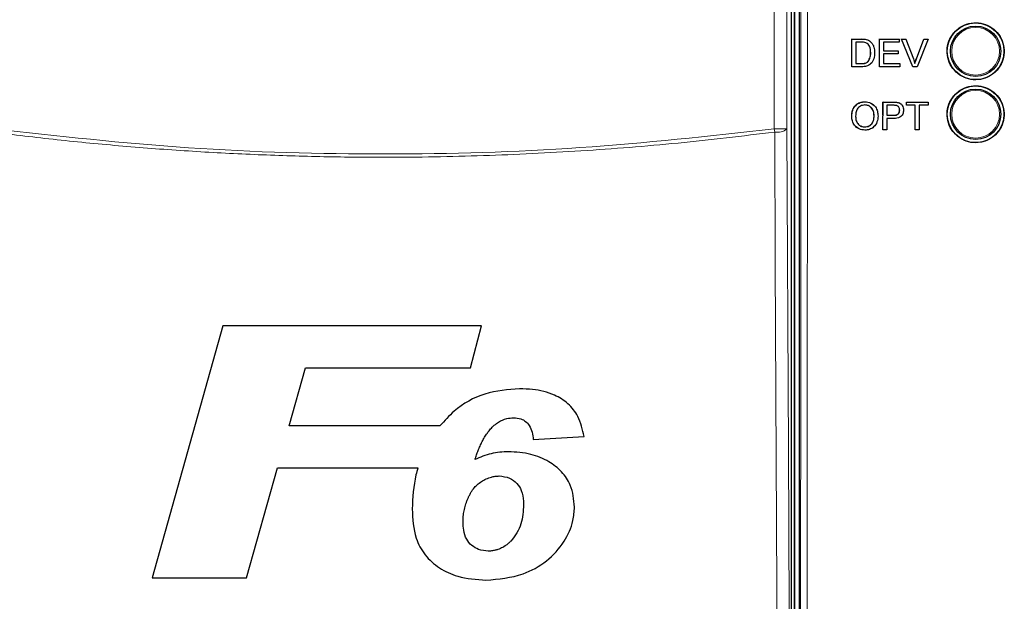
# Paper-space layout 'Blatt3' of a CAD drawing. Header units: millimetres. Extents: x 5 to 418, y 2 to 292.
# Tile 27 of 95: x 99.73 to 112.75, y 176.83 to 184.53. Entities that reach past the tile are written whole.
import ezdxf

# ---------------------------------------------------------------- set-up
doc = ezdxf.new("R2010")
doc.units = ezdxf.units.MM

psp = doc.layouts.new('Blatt3')

# ---------------------------------------------------------------- linework, layer by layer
at = {"color": 7, "linetype": 'Continuous', "lineweight": 25}
for p, q in [((110.0418, 186.0246), (110.0418, 167.1918)), ((109.9388, 167.2692), (109.9388, 185.93)), ((109.9751, 186.0079), (109.9751, 167.1913)), ((110.7383, 184.2698), (110.7378, 184.2703)), ((110.7378, 183.9034), (110.7383, 184.2698)), ((110.7383, 184.2698), (110.8636, 184.2698)), ((110.7899, 184.2275), (110.7895, 183.9456)), ((110.8642, 184.2275), (110.7899, 184.2275)), ((110.9284, 184.2645), (110.9278, 184.265)), ((110.9816, 184.2383), (110.9811, 184.2388)), ((110.9885, 184.232), (110.9879, 184.2326)), ((111.1047, 184.2697), (111.1042, 184.2702)), ((111.1042, 183.9033), (111.1047, 184.2697)), ((111.1047, 184.2697), (111.3631, 184.2696)), ((111.1564, 184.2274), (111.1562, 184.1147)), ((111.3631, 184.2274), (111.1564, 184.2274)), ((111.3631, 184.2696), (111.3625, 184.2702)), ((111.3631, 184.2696), (111.3631, 184.2274)), ((111.3964, 184.2696), (111.3958, 184.2702)), ((111.5436, 183.9031), (111.3964, 184.2696)), ((111.3964, 184.2696), (111.4524, 184.2696)), ((111.4524, 184.2696), (111.4518, 184.2702)), ((111.4524, 184.2696), (111.5517, 184.0069)), ((111.5911, 184.0075), (111.6914, 184.2701)), ((111.5917, 184.0069), (111.692, 184.2695)), ((111.748, 184.2695), (111.5996, 183.9031)), ((111.692, 184.2695), (111.6914, 184.2701)), ((111.6914, 184.2701), (111.7474, 184.2701)), ((111.692, 184.2695), (111.748, 184.2695)), ((111.748, 184.2695), (111.7474, 184.2701)), ((110.987, 184.0893), (110.9865, 184.0898)), ((111.1561, 184.0724), (111.1559, 183.9455)), ((111.3487, 184.0723), (111.1561, 184.0724)), ((111.1562, 184.1147), (111.3488, 184.1146)), ((111.3488, 184.1146), (111.3482, 184.1151)), ((111.3488, 184.1146), (111.3487, 184.0723)), ((110.7895, 183.9456), (110.865, 183.9456)), ((110.9516, 183.9715), (110.9511, 183.972)), ((111.1559, 183.9455), (111.372, 183.9455)), ((111.372, 183.9455), (111.3715, 183.946)), ((111.372, 183.9455), (111.372, 183.9032)), ((111.5917, 184.0069), (111.5911, 184.0075)), ((110.7378, 183.9034), (110.7373, 183.9038)), ((110.869, 183.9033), (110.7378, 183.9034)), ((111.1042, 183.9033), (111.1037, 183.9037)), ((111.372, 183.9032), (111.1042, 183.9033)), ((111.5436, 183.9031), (111.543, 183.9037)), ((111.5996, 183.9031), (111.5436, 183.9031)), ((110.9105, 183.4396), (110.9097, 183.4403)), ((111.1488, 183.262), (111.149, 183.4356)), ((111.1498, 183.4349), (111.149, 183.4356)), ((111.149, 183.4356), (111.2836, 183.4356)), ((111.1492, 183.0685), (111.1498, 183.4349)), ((111.1498, 183.4349), (111.2843, 183.4349)), ((111.3386, 183.4315), (111.3379, 183.4321)), ((111.4589, 183.3991), (111.459, 183.4356)), ((111.4597, 183.4349), (111.459, 183.4356)), ((111.459, 183.4356), (111.7455, 183.4356)), ((111.4597, 183.3926), (111.4597, 183.4349)), ((111.4597, 183.4349), (111.7462, 183.4349)), ((111.7462, 183.4349), (111.7455, 183.4356)), ((111.7462, 183.4349), (111.7461, 183.3926)), ((111.2013, 183.3926), (111.2011, 183.2611)), ((111.2888, 183.3926), (111.2013, 183.3926)), ((111.3703, 183.3281), (111.3696, 183.3288)), ((111.3898, 183.4087), (111.389, 183.4094)), ((111.4597, 183.3926), (111.4589, 183.3933)), ((111.5771, 183.3926), (111.4597, 183.3926)), ((111.5765, 183.0685), (111.5771, 183.3926)), ((111.6287, 183.3926), (111.6282, 183.0685)), ((111.7461, 183.3926), (111.6287, 183.3926)), ((110.7362, 183.2469), (110.7354, 183.2475)), ((111.032, 183.2515), (111.0313, 183.2521)), ((111.2011, 183.2188), (111.2008, 183.0685)), ((111.2011, 183.2611), (111.2895, 183.2611)), ((111.2908, 183.2188), (111.2011, 183.2188)), ((110.9095, 183.1061), (110.9088, 183.1067)), ((111.1492, 183.0685), (111.1485, 183.0691)), ((111.2008, 183.0685), (111.1492, 183.0685)), ((111.5765, 183.0685), (111.5759, 183.0691)), ((111.6282, 183.0685), (111.5765, 183.0685)), ((102.4159, 180.4757), (101.4804, 177.1424)), ((105.8393, 180.4757), (102.4159, 180.4757)), ((105.6924, 179.9202), (105.8393, 180.4757)), ((103.2939, 179.1509), (103.5103, 179.9202)), ((103.5103, 179.9202), (105.6924, 179.9202)), ((105.2877, 179.1509), (103.2939, 179.1509)), ((106.523, 178.9693), (107.1961, 179.0099)), ((102.731, 177.1424), (103.1383, 178.5954)), ((103.1383, 178.5954), (104.9955, 178.5954)), ((101.4804, 177.1424), (102.731, 177.1424))]:
    psp.add_line(p, q, dxfattribs=at)
at = {"color": 7, "linetype": 'Continuous', "lineweight": 18}
for p, q in [((109.9824, 167.1913), (109.9824, 186.0079)), ((109.7111, 183.0814), (109.7111, 185.8689)), ((109.8778, 185.8689), (109.8778, 183.0814)), ((110.8636, 184.2698), (110.8631, 184.2703)), ((110.865, 183.9456), (110.8645, 183.9461)), ((111.2843, 183.4349), (111.2836, 183.4356)), ((111.2895, 183.2611), (111.2888, 183.2617)), ((109.7167, 183.0383), (109.7111, 183.0814)), ((109.8778, 183.0814), (109.7111, 183.0814))]:
    psp.add_line(p, q, dxfattribs=at)
at = {"color": 7, "linetype": 'Continuous', "lineweight": 18, "flags": 128}
for points in [[(109.7566, 174.5324), (109.7551, 174.8543), (109.7491, 176.1421), (109.7249, 181.2932), (109.7167, 183.0383)], [(109.8778, 183.0814), (109.8976, 178.8394), (109.9176, 174.5755)]]:
    psp.add_lwpolyline(points, dxfattribs=at)
at = {"color": 7, "linetype": 'Continuous', "lineweight": 25}
for centre, radius in [((112.3751, 184.1079), 0.375), ((112.3751, 184.1079), 0.3333), ((112.3751, 183.2746), 0.375), ((112.3751, 183.2746), 0.3333)]:
    psp.add_circle(centre, radius, dxfattribs=at)
at = {"color": 7, "linetype": 'Continuous', "lineweight": 18}
for centre in [(112.3751, 184.1079), (112.3751, 183.2746)]:
    psp.add_circle(centre, 0.3158, dxfattribs=at)
psp.add_arc((109.7513, 183.2314), 0.1962, 259.84532, 310.1364, dxfattribs=at)
for points, knots in [([(110.0498, 167.1517), (110.0515, 168.7248), (110.0549, 171.8712), (110.0591, 176.5944), (110.0626, 181.32), (110.0644, 184.472), (110.0652, 186.048)], [0, 0, 0, 0, 0.24994801, 0.4999168, 0.749948, 1, 1, 1, 1]), ([(110.1514, 186.0457), (110.1513, 185.9901), (110.1512, 185.7125), (110.1506, 184.5463), (110.149, 181.6589), (110.1458, 177.2178), (110.1413, 172.0838), (110.1377, 168.7278), (110.136, 167.1463)], [0, 0, 0, 0, 0.00880859, 0.04404297, 0.18498094, 0.46685965, 0.74876819, 1, 1, 1, 1]), ([(109.7167, 183.0383), (109.2906, 182.9874), (108.4382, 182.8856), (107.1527, 182.7839), (105.8628, 182.7202), (104.7108, 182.7011), (103.6995, 182.7113), (102.8296, 182.7389), (101.9599, 182.7852), (101.0908, 182.8507), (100.226, 182.9331), (99.6522, 183.0034), (99.3669, 183.0383)], [0, 0, 0, 0, 0.12401556, 0.24815399, 0.37266869, 0.49731136, 0.58115847, 0.66500557, 0.74889172, 0.83289461, 0.91693611, 1, 1, 1, 1]), ([(99.3725, 183.0814), (100.2342, 182.9863), (101.9612, 182.7957), (104.5568, 182.7247), (107.1466, 182.798), (108.8551, 182.9868), (109.7111, 183.0814)], [0, 0, 0, 0, 0.2508222, 0.5026819, 0.7508343, 1, 1, 1, 1])]:
    psp.add_open_spline(points, degree=3, knots=knots, dxfattribs=at)
at = {"color": 7, "linetype": 'Continuous', "lineweight": 25}
for points, knots in [([(112.108, 184.3751), (112.0809, 184.3421), (112.0269, 184.2763), (111.993, 184.1507), (111.9998, 184.0224), (112.0494, 183.9031), (112.1356, 183.8069), (112.2489, 183.7447), (112.3765, 183.7235), (112.5039, 183.7458), (112.6167, 183.809), (112.702, 183.9059), (112.7505, 184.0254), (112.7567, 184.1542), (112.72, 184.2779), (112.6444, 184.3826), (112.5383, 184.4564), (112.4135, 184.491), (112.2849, 184.4818), (112.1796, 184.4382), (112.1279, 184.3926), (112.108, 184.3751)], [0, 0, 0, 0, 0.053566, 0.1071314, 0.1607186, 0.214375, 0.2681131, 0.3219118, 0.3757251, 0.4295001, 0.4831988, 0.5368148, 0.5903782, 0.6439436, 0.697567, 0.7512791, 0.8050701, 0.8588935, 0.9126879, 0.9664063, 1, 1, 1, 1]), ([(110.863, 184.2704), (110.8752, 184.2703), (110.8969, 184.2702), (110.9183, 184.2666), (110.9278, 184.2651)], [0, 0, 0, 0, 0.560174, 1, 1, 1, 1]), ([(110.8636, 184.2698), (110.8758, 184.2697), (110.8975, 184.2696), (110.9189, 184.2661), (110.9284, 184.2645)], [0, 0, 0, 0, 0.56017401, 1, 1, 1, 1]), ([(110.9248, 184.2199), (110.9136, 184.2226), (110.8937, 184.2275), (110.8732, 184.2275), (110.8642, 184.2275)], [0, 0, 0, 0, 0.5592546, 1, 1, 1, 1]), ([(110.987, 184.0893), (110.9854, 184.1184), (110.9832, 184.1589), (110.954, 184.2027), (110.9345, 184.2142), (110.9248, 184.2199)], [0, 0, 0, 0, 0.55914968, 0.78004033, 1, 1, 1, 1]), ([(110.9284, 184.2645), (110.9392, 184.2614), (110.9586, 184.2558), (110.9746, 184.2436), (110.9816, 184.2383)], [0, 0, 0, 0, 0.55984653, 1, 1, 1, 1]), ([(110.9864, 184.0899), (110.9844, 184.1185), (110.9816, 184.1583), (110.96, 184.1958), (110.9497, 184.2028), (110.9486, 184.2035)], [0, 0, 0, 0, 0.6949859, 0.9695382, 1, 1, 1, 1]), ([(110.9816, 184.2383), (110.9924, 184.2271), (111.0139, 184.2048), (111.0347, 184.1525), (111.0372, 184.1127), (111.0387, 184.0885)], [0, 0, 0, 0, 0.279769, 0.5599289, 1, 1, 1, 1]), ([(111.0387, 184.0885), (111.0368, 184.0617), (111.033, 184.0084), (110.9956, 183.9394), (110.9323, 183.9059), (110.8902, 183.9042), (110.869, 183.9033)], [0, 0, 0, 0, 0.28084, 0.5599517, 0.7790685, 1, 1, 1, 1]), ([(110.951, 183.9721), (110.9633, 183.9924), (110.9853, 184.0288), (110.9861, 184.0712), (110.9864, 184.0899)], [0, 0, 0, 0, 0.5574522, 1, 1, 1, 1]), ([(110.9516, 183.9715), (110.9639, 183.9918), (110.9859, 184.0282), (110.9867, 184.0706), (110.987, 184.0893)], [0, 0, 0, 0, 0.5574522, 1, 1, 1, 1]), ([(110.8644, 183.9462), (110.8822, 183.9462), (110.9139, 183.9462), (110.9397, 183.9642), (110.951, 183.9721)], [0, 0, 0, 0, 0.561861, 1, 1, 1, 1]), ([(110.865, 183.9456), (110.8828, 183.9456), (110.9145, 183.9457), (110.9403, 183.9636), (110.9516, 183.9715)], [0, 0, 0, 0, 0.561861, 1, 1, 1, 1]), ([(111.5517, 184.0069), (111.5557, 183.996), (111.563, 183.9765), (111.569, 183.9565), (111.5717, 183.9478)], [0, 0, 0, 0, 0.5599982, 1, 1, 1, 1]), ([(111.5711, 183.9483), (111.5745, 183.9595), (111.5805, 183.9794), (111.5878, 183.9989), (111.5911, 184.0075)], [0, 0, 0, 0, 0.5599723, 1, 1, 1, 1]), ([(111.5717, 183.9478), (111.5751, 183.9589), (111.5811, 183.9788), (111.5884, 183.9983), (111.5917, 184.0069)], [0, 0, 0, 0, 0.5599723, 1, 1, 1, 1]), ([(112.1081, 183.5412), (112.0812, 183.5083), (112.0272, 183.4426), (111.9934, 183.317), (112.0003, 183.1889), (112.05, 183.0698), (112.1361, 182.9738), (112.2493, 182.9117), (112.3768, 182.8906), (112.504, 182.913), (112.6166, 182.9762), (112.7017, 183.073), (112.75, 183.1925), (112.7562, 183.3211), (112.7194, 183.4446), (112.6439, 183.5491), (112.5379, 183.6227), (112.4132, 183.6572), (112.2847, 183.648), (112.1796, 183.6043), (112.128, 183.5588), (112.1081, 183.5412)], [0, 0, 0, 0, 0.05356302, 0.10712531, 0.16071289, 0.21437412, 0.26811945, 0.32192471, 0.37574101, 0.42951417, 0.48320688, 0.53681541, 0.59037301, 0.64393706, 0.69756405, 0.75128318, 0.80508157, 0.85890935, 0.91270319, 0.9664164, 1, 1, 1, 1]), ([(110.7354, 183.2475), (110.7373, 183.275), (110.741, 183.3298), (110.7839, 183.3965), (110.8451, 183.435), (110.8882, 183.4385), (110.9097, 183.4403)], [0, 0, 0, 0, 0.2805704, 0.5595746, 0.7795608, 1, 1, 1, 1]), ([(110.7362, 183.2469), (110.738, 183.2744), (110.7417, 183.3292), (110.7846, 183.3958), (110.8458, 183.4344), (110.8889, 183.4379), (110.9105, 183.4396)], [0, 0, 0, 0, 0.2805704, 0.5595746, 0.7795608, 1, 1, 1, 1]), ([(110.9097, 183.4403), (110.9372, 183.4375), (110.99, 183.4322), (111.0264, 183.394), (111.0439, 183.3757)], [0, 0, 0, 0, 0.5210819, 1, 1, 1, 1]), ([(110.9105, 183.4396), (110.9374, 183.4364), (110.9913, 183.4301), (111.0505, 183.3783), (111.0795, 183.3145), (111.0823, 183.2723), (111.0837, 183.2511)], [0, 0, 0, 0, 0.2795644, 0.5585841, 0.7790872, 1, 1, 1, 1]), ([(111.2836, 183.4356), (111.2938, 183.4355), (111.312, 183.4354), (111.33, 183.4331), (111.3379, 183.4321)], [0, 0, 0, 0, 0.5601005, 1, 1, 1, 1]), ([(111.2843, 183.4349), (111.2945, 183.4349), (111.3127, 183.4348), (111.3307, 183.4325), (111.3386, 183.4315)], [0, 0, 0, 0, 0.5601005, 1, 1, 1, 1]), ([(111.3379, 183.4321), (111.3517, 183.4295), (111.371, 183.4259), (111.3837, 183.4118), (111.3874, 183.4077)], [0, 0, 0, 0, 0.7160888, 1, 1, 1, 1]), ([(111.3386, 183.4315), (111.3519, 183.4282), (111.3784, 183.4218), (111.4056, 183.3936), (111.4198, 183.3615), (111.4212, 183.3402), (111.422, 183.3296)], [0, 0, 0, 0, 0.280013, 0.5589104, 0.7793956, 1, 1, 1, 1]), ([(110.9107, 183.3973), (110.8901, 183.3946), (110.849, 183.3891), (110.7925, 183.3337), (110.7896, 183.2795), (110.7878, 183.2463)], [0, 0, 0, 0, 0.2801277, 0.5596529, 1, 1, 1, 1]), ([(111.032, 183.2515), (111.0308, 183.2715), (111.0284, 183.3114), (111.001, 183.3618), (110.9578, 183.3924), (110.9264, 183.3957), (110.9107, 183.3973)], [0, 0, 0, 0, 0.2807967, 0.5600682, 0.779984, 1, 1, 1, 1]), ([(111.0313, 183.2521), (111.03, 183.272), (111.0274, 183.3115), (111.0025, 183.3616), (110.9739, 183.378), (110.9627, 183.3845)], [0, 0, 0, 0, 0.3792008, 0.756342, 1, 1, 1, 1]), ([(111.331, 183.3894), (111.3232, 183.3906), (111.3092, 183.3927), (111.2951, 183.3927), (111.2888, 183.3926)], [0, 0, 0, 0, 0.5595849, 1, 1, 1, 1]), ([(111.2888, 183.2618), (111.3, 183.2621), (111.3223, 183.2629), (111.3524, 183.2762), (111.3677, 183.3023), (111.369, 183.3199), (111.3696, 183.3288)], [0, 0, 0, 0, 0.2814007, 0.5597529, 0.7793558, 1, 1, 1, 1]), ([(111.2895, 183.2611), (111.3007, 183.2615), (111.323, 183.2623), (111.3532, 183.2755), (111.3685, 183.3016), (111.3697, 183.3193), (111.3703, 183.3281)], [0, 0, 0, 0, 0.2814007, 0.5597529, 0.7793558, 1, 1, 1, 1]), ([(111.422, 183.3296), (111.42, 183.3113), (111.4161, 183.2747), (111.3692, 183.2218), (111.3206, 183.22), (111.2908, 183.2188)], [0, 0, 0, 0, 0.2807512, 0.5597085, 1, 1, 1, 1]), ([(111.3703, 183.3281), (111.3699, 183.3355), (111.369, 183.3501), (111.36, 183.3688), (111.3471, 183.3829), (111.3364, 183.3872), (111.331, 183.3894)], [0, 0, 0, 0, 0.2802608, 0.5600775, 0.7801497, 1, 1, 1, 1]), ([(111.3696, 183.3288), (111.3691, 183.336), (111.3681, 183.3506), (111.3603, 183.3684), (111.3519, 183.3763), (111.3488, 183.3792)], [0, 0, 0, 0, 0.38867129, 0.77672657, 1, 1, 1, 1]), ([(110.8194, 183.0916), (110.8021, 183.1033), (110.7675, 183.1269), (110.741, 183.1858), (110.7373, 183.227), (110.7354, 183.2475)], [0, 0, 0, 0, 0.3325502, 0.6661656, 1, 1, 1, 1]), ([(110.9096, 183.0638), (110.8832, 183.0669), (110.8303, 183.0729), (110.7718, 183.123), (110.7415, 183.1847), (110.7379, 183.2262), (110.7362, 183.2469)], [0, 0, 0, 0, 0.2796, 0.5587653, 0.7793103, 1, 1, 1, 1]), ([(110.7878, 183.2463), (110.789, 183.2267), (110.7914, 183.1876), (110.8209, 183.1397), (110.8634, 183.1105), (110.8941, 183.1076), (110.9095, 183.1061)], [0, 0, 0, 0, 0.2806566, 0.559885, 0.7798492, 1, 1, 1, 1]), ([(110.9088, 183.1067), (110.9289, 183.1093), (110.969, 183.1144), (111.0107, 183.1564), (111.0291, 183.205), (111.0306, 183.2364), (111.0313, 183.2521)], [0, 0, 0, 0, 0.2791002, 0.558192, 0.7788064, 1, 1, 1, 1]), ([(110.9095, 183.1061), (110.9296, 183.1087), (110.9698, 183.1138), (111.0115, 183.1557), (111.0298, 183.2043), (111.0313, 183.2358), (111.032, 183.2515)], [0, 0, 0, 0, 0.2791002, 0.558192, 0.7788064, 1, 1, 1, 1]), ([(111.0837, 183.2511), (111.0813, 183.2243), (111.0766, 183.1707), (111.0339, 183.1056), (110.9728, 183.07), (110.9307, 183.0659), (110.9096, 183.0638)], [0, 0, 0, 0, 0.280353, 0.5595023, 0.7796353, 1, 1, 1, 1]), ([(110.8556, 183.1203), (110.8583, 183.1184), (110.8735, 183.1076), (110.8928, 183.1071), (110.9088, 183.1067)], [0, 0, 0, 0, 0.1780865, 1, 1, 1, 1]), ([(106.3422, 179.6424), (106.1866, 179.6303), (105.8738, 179.606), (105.511, 179.4002), (105.3482, 179.2184), (105.2877, 179.1509)], [0, 0, 0, 0, 0.3837768, 0.7711572, 1, 1, 1, 1]), ([(107.1961, 179.0099), (107.1751, 179.1018), (107.1385, 179.2623), (106.9904, 179.4524), (106.783, 179.5814), (106.5565, 179.6358), (106.3995, 179.6406), (106.3422, 179.6424)], [0, 0, 0, 0, 0.24289802, 0.42374784, 0.60456653, 0.85585116, 1, 1, 1, 1]), ([(106.0077, 179.1596), (106.0258, 179.1741), (106.0743, 179.2129), (106.1622, 179.2513), (106.2324, 179.2558), (106.2631, 179.2578)], [0, 0, 0, 0, 0.251222, 0.6721781, 1, 1, 1, 1]), ([(106.2631, 179.2578), (106.2958, 179.2556), (106.3528, 179.2517), (106.4249, 179.2127), (106.4796, 179.1526), (106.5103, 179.0671), (106.5187, 179.0023), (106.523, 178.9693)], [0, 0, 0, 0, 0.2181803, 0.3806491, 0.5437188, 0.7674666, 1, 1, 1, 1]), ([(105.7518, 178.7059), (105.755, 178.716), (105.7647, 178.7462), (105.7816, 178.7964), (105.8051, 178.8558), (105.8269, 178.9045), (105.8511, 178.953), (105.8724, 178.9915), (105.8962, 179.0292), (105.9188, 179.0616), (105.9432, 179.0932), (105.9737, 179.1278), (105.9949, 179.1477), (106.0077, 179.1596)], [0, 0, 0, 0, 0.0605527, 0.1816959, 0.3031783, 0.4250724, 0.4861165, 0.61237, 0.6756707, 0.7391657, 0.8363736, 0.9015579, 1, 1, 1, 1]), ([(106.1935, 178.8091), (106.1553, 178.8077), (106.0787, 178.8051), (105.9273, 178.7799), (105.8219, 178.7355), (105.7518, 178.7059)], [0, 0, 0, 0, 0.2505674, 0.5016458, 1, 1, 1, 1]), ([(107.0679, 178.0779), (107.0589, 178.1766), (107.0435, 178.3465), (106.905, 178.5514), (106.7236, 178.6919), (106.4816, 178.7926), (106.2945, 178.8033), (106.1935, 178.8091)], [0, 0, 0, 0, 0.2335403, 0.4017202, 0.5694332, 0.7676612, 1, 1, 1, 1]), ([(104.9955, 178.5954), (104.9871, 178.565), (104.9377, 178.3881), (104.9283, 178.2042), (104.9205, 178.0518)], [0, 0, 0, 0, 0.1717276, 1, 1, 1, 1]), ([(105.5935, 177.8801), (105.5939, 177.8924), (105.5949, 177.9295), (105.5989, 177.9791), (105.6078, 178.0284), (105.6162, 178.0655), (105.6264, 178.1025), (105.6381, 178.1392), (105.6518, 178.1762), (105.6677, 178.2133), (105.6862, 178.2504), (105.7076, 178.2864), (105.7375, 178.3283), (105.7789, 178.3743), (105.8363, 178.4172), (105.8999, 178.4512), (105.9613, 178.4739), (106.0196, 178.4861), (106.0546, 178.4877), (106.0723, 178.4885)], [0, 0, 0, 0, 0.04372327, 0.13140159, 0.17550161, 0.2205058, 0.26559438, 0.31093269, 0.35635638, 0.40451689, 0.45283499, 0.50180526, 0.55108449, 0.63259323, 0.71604082, 0.79742906, 0.88016129, 0.93965838, 1, 1, 1, 1]), ([(106.0723, 178.4885), (106.1198, 178.4832), (106.208, 178.4732), (106.3107, 178.3964), (106.3765, 178.2883), (106.3933, 178.1875), (106.3945, 178.1237), (106.3948, 178.1084)], [0, 0, 0, 0, 0.2466372, 0.4576364, 0.6531619, 0.9172678, 1, 1, 1, 1]), ([(105.897, 177.1103), (106.0641, 177.1254), (106.3504, 177.1512), (106.7099, 177.3499), (106.9341, 177.6018), (107.0535, 177.8578), (107.0639, 178.0172), (107.0679, 178.0779)], [0, 0, 0, 0, 0.2923013, 0.501145, 0.7100044, 0.88957, 1, 1, 1, 1]), ([(106.3948, 178.1084), (106.3892, 178.023), (106.3808, 177.8944), (106.3112, 177.7324), (106.2549, 177.6631), (106.226, 177.6277)], [0, 0, 0, 0, 0.4920825, 0.7400991, 1, 1, 1, 1]), ([(104.9205, 178.0518), (104.927, 177.9205), (104.9378, 177.7052), (105.0813, 177.4354), (105.2761, 177.2615), (105.5537, 177.1349), (105.7703, 177.1194), (105.897, 177.1103)], [0, 0, 0, 0, 0.2577792, 0.422516, 0.5870403, 0.7585544, 1, 1, 1, 1]), ([(105.9266, 177.495), (105.8834, 177.4989), (105.8045, 177.5062), (105.7051, 177.566), (105.6315, 177.6539), (105.598, 177.7651), (105.595, 177.8438), (105.5935, 177.8801)], [0, 0, 0, 0, 0.21899559, 0.4008855, 0.58299243, 0.80753434, 1, 1, 1, 1]), ([(106.226, 177.6277), (106.2163, 177.6178), (106.1966, 177.5981), (106.1706, 177.5766), (106.145, 177.5587), (106.1202, 177.5436), (106.0889, 177.5273), (106.0611, 177.5164), (106.0304, 177.5074), (106.0016, 177.5013), (105.9692, 177.4964), (105.9455, 177.4954), (105.9313, 177.4951), (105.9266, 177.495)], [0, 0, 0, 0, 0.1246908, 0.2498872, 0.3010906, 0.4039189, 0.508305, 0.6146257, 0.6682361, 0.7913713, 0.8742414, 0.9580117, 1, 1, 1, 1])]:
    psp.add_open_spline(points, degree=3, knots=knots, dxfattribs=at)

doc.saveas('drawing.dxf')
